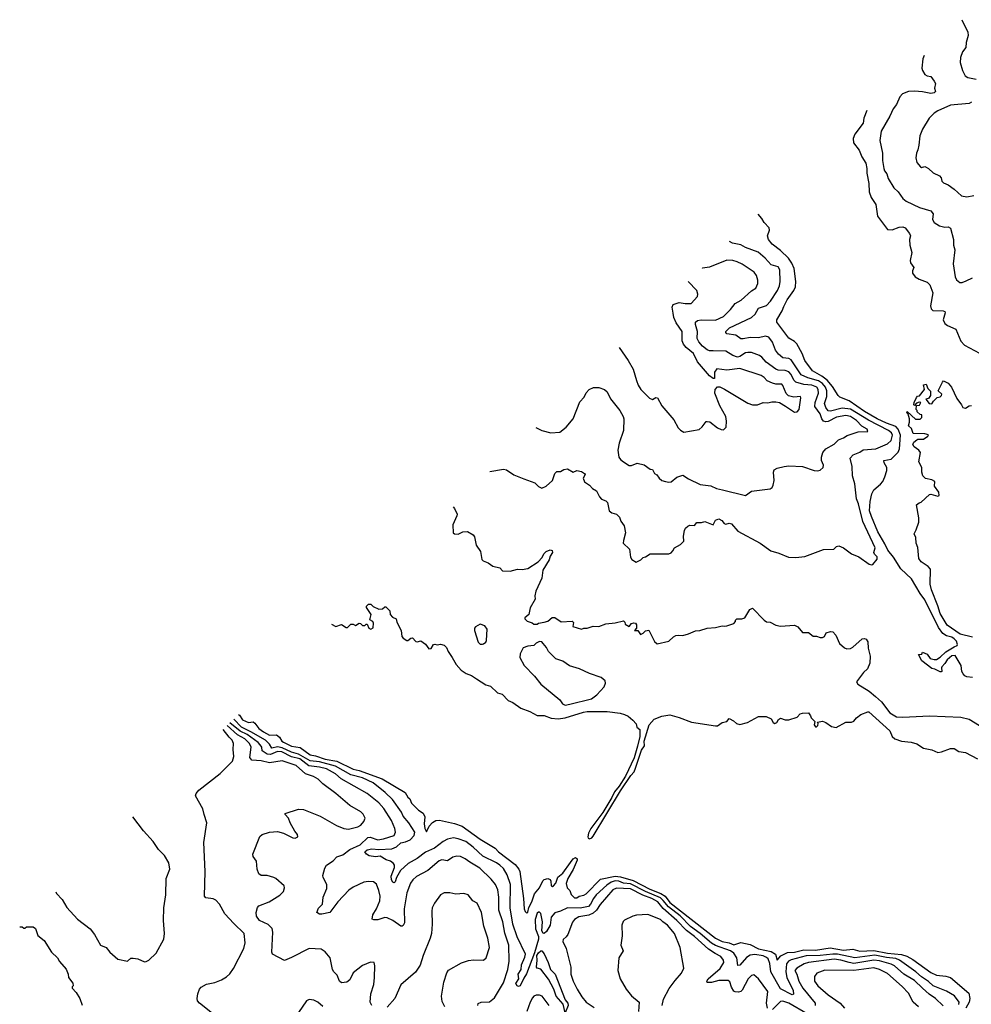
# Model space of a CAD drawing. Extents: x 2086813 to 2278017, y 548126 to 753336.
# Tile 143 of 256: x 2103980 to 2112154, y 659706 to 668162. Entities that reach past the tile are written whole.
import ezdxf

# ---------------------------------------------------------------- set-up
doc = ezdxf.new("R2010")
doc.units = 0

msp = doc.modelspace()

# ---------------------------------------------------------------- linework, layer by layer
at = {"layer": '0CON10XD'}
for points in [[(2112071.8, 668162.1), (2112123.1, 668055), (2112127.5, 668025), (2112109.2, 667965), (2112105.7, 667924.3), (2112078.8, 667885), (2112061.2, 667838.8), (2112057.5, 667795), (2112077, 667727), (2112100.9, 667680.9), (2112124.5, 667664.5), (2112195, 667650.8)], [(2111749.7, 667854.7), (2111737.1, 667825), (2111730, 667745), (2111735.5, 667725), (2111755, 667692.2), (2111775, 667680), (2111805.5, 667675.5), (2111835, 667633.8), (2111845.7, 667614.3), (2111838, 667575), (2111845.8, 667545), (2111835.4, 667534.6), (2111805, 667527.9), (2111735, 667543.6), (2111665, 667549.3), (2111615, 667544.5), (2111562.5, 667525), (2111540.3, 667499.7), (2111511.4, 667435), (2111482.6, 667397.4), (2111455, 667332.5), (2111380.8, 667205), (2111369.2, 667125), (2111391.4, 667015), (2111392.1, 666952.1), (2111402.2, 666885), (2111408.9, 666865), (2111428.5, 666838.5), (2111438.3, 666798.3), (2111487.9, 666717.9), (2111524.2, 666685), (2111565, 666625.8), (2111595, 666604.2), (2111709.3, 666549.3), (2111805, 666520.6), (2111825.6, 666495), (2111819.5, 666445), (2111835, 666420), (2111881.7, 666391.7), (2111925, 666381.4), (2111955, 666382.9), (2111975, 666371.2), (2112001.9, 666275), (2112000, 666225), (2112012.5, 666185), (2111998.1, 666065), (2112015, 665952.5), (2112027, 665927), (2112055, 665905.8), (2112075.8, 665905.8), (2112110.5, 665919.5), (2112165, 665945.6)], [(2111255.2, 667382.8), (2111231.4, 667315), (2111225, 667273.8), (2111152.1, 667177.9), (2111138.8, 667141.2), (2111141.2, 667105), (2111190.8, 667040.8), (2111213.8, 666985), (2111248.5, 666928.5), (2111256.9, 666885), (2111255.9, 666845), (2111272.4, 666755), (2111275, 666684), (2111292.9, 666635), (2111334.6, 666575), (2111346.8, 666475), (2111435, 666360.8), (2111473.3, 666356.7), (2111535, 666378.9), (2111565, 666382), (2111586.7, 666375), (2111622, 666325), (2111630.8, 666305), (2111623.9, 666273.9), (2111626, 666225), (2111642.3, 666162.3), (2111628.8, 666095), (2111630, 666075), (2111658.8, 666035), (2111647.5, 666005), (2111647.5, 665985), (2111672, 665955), (2111705, 665934.4), (2111775, 665908.1), (2111798.6, 665885), (2111823.5, 665815), (2111804.4, 665705), (2111807.5, 665677.5), (2111824.3, 665664.3), (2111912.3, 665662.3), (2111925.7, 665655.7), (2111930, 665645), (2111912.5, 665585), (2111925, 665553.3), (2111950, 665535), (2112021.4, 665505), (2112065, 665402), (2112095, 665365.7), (2112225, 665297.1)], [(2112155.8, 667455), (2112135, 667443.3), (2111975, 667428.2), (2111865, 667380), (2111835, 667360), (2111792.5, 667315), (2111735, 667223.3), (2111711.9, 667165), (2111704.2, 667085), (2111693.9, 667043.9), (2111682, 667015), (2111676, 666975), (2111686.7, 666935), (2111717, 666897), (2111725, 666892.5), (2111755, 666900), (2111765, 666896.7), (2111786.2, 666885), (2111826.8, 666846.8), (2111880.8, 666820.8), (2111893.9, 666803.9), (2111901.2, 666775), (2111915, 666760), (2111955, 666743.8), (2112006.8, 666706.8), (2112068.8, 666648.8), (2112115, 666640.6), (2112175, 666650.8)], [(2112163, 662513), (2112115, 662517.5), (2112097, 662527), (2112082.5, 662545), (2112073.3, 662565), (2112066.7, 662615), (2112015, 662702.5), (2111985, 662698), (2111946.2, 662665), (2111927.3, 662632.7), (2111901.2, 662605), (2111896.7, 662595), (2111900, 662565), (2111895, 662560), (2111885, 662560), (2111840, 662585), (2111815, 662590), (2111727.5, 662655), (2111700, 662710), (2111728.3, 662711.7), (2111735, 662730), (2111775, 662713.8), (2111800, 662675), (2111835, 662666.2), (2111855, 662668), (2111885, 662686.2), (2111935, 662734.2), (2112005, 662777.1), (2112032.5, 662787.5), (2112033.8, 662795), (2112025.4, 662825), (2112007.7, 662845), (2111985, 662857.6), (2111939.2, 662869.2), (2111909.9, 662889.9), (2111873.1, 662943.1), (2111755, 663180.4), (2111714.3, 663235), (2111641, 663361), (2111548.9, 663445), (2111485, 663545.5), (2111437.5, 663605), (2111411.8, 663661.8), (2111351.6, 663765), (2111295.2, 663895), (2111280.2, 663945), (2111285, 664023.3), (2111299.1, 664090.8), (2111316.9, 664125), (2111375, 664171.9), (2111392.5, 664195), (2111412.2, 664235), (2111428.9, 664291.1), (2111428.5, 664315), (2111406.5, 664355), (2111402.5, 664375), (2111465, 664388.7), (2111525, 664447.5), (2111536.1, 664475), (2111545.7, 664594.3), (2111525.7, 664645.7), (2111505, 664668.2), (2111425, 664696.9), (2111344.3, 664735), (2111235, 664797.3), (2111105, 664888), (2111025, 664919.5), (2111009.1, 664935), (2110962.1, 665012.1), (2110916.9, 665066.9), (2110870.6, 665100.6), (2110789.6, 665145), (2110723.3, 665235), (2110700, 665295), (2110655, 665378.5), (2110635, 665397.9), (2110585, 665425.7), (2110484.4, 665565), (2110483.1, 665585), (2110528, 665662), (2110542, 665698), (2110570.9, 665755), (2110628.4, 665835), (2110642.8, 665867.2), (2110647.8, 665915), (2110630.8, 666025), (2110611.8, 666071.8), (2110583.1, 666113.1), (2110515, 666180.6), (2110444.3, 666235), (2110410.8, 666275), (2110404.3, 666305), (2110421.4, 666355), (2110417.5, 666375), (2110375, 666421.2), (2110355.8, 666455), (2110323.8, 666492.7)], [(2108017.9, 664280.9), (2108135, 664300.8), (2108162.5, 664295), (2108225, 664254.2), (2108309.4, 664219.4), (2108405.7, 664185.7), (2108435, 664153.3), (2108465, 664140), (2108502.5, 664155), (2108555.9, 664204.1), (2108576.4, 664263.6), (2108595, 664282.5), (2108625, 664282.5), (2108655, 664300), (2108685, 664303.8), (2108735, 664276), (2108765, 664289.7), (2108805, 664281.1), (2108830.5, 664265), (2108835.6, 664255), (2108820.6, 664225), (2108832.6, 664192.6), (2108873.3, 664165), (2108900, 664135), (2108933.3, 664115), (2108960, 664065), (2108977.5, 664045), (2109015, 664028.8), (2109030, 664015), (2109042.5, 663945), (2109065, 663927.5), (2109106.1, 663916.1), (2109130.7, 663890.7), (2109143.3, 663855), (2109173.3, 663815), (2109183.8, 663755), (2109165, 663690), (2109164, 663665), (2109216.7, 663615), (2109226.7, 663545), (2109237.5, 663525), (2109276.1, 663503.9), (2109315.8, 663524.2), (2109335, 663543.8), (2109355, 663549.2), (2109395, 663574.6), (2109555.3, 663574.7), (2109576.3, 663583.7), (2109589.6, 663600.4), (2109605, 663625.7), (2109655, 663655.8), (2109685, 663682.5), (2109682.5, 663725), (2109690, 663775), (2109700, 663795), (2109718.3, 663811.7), (2109735, 663820), (2109775, 663817.5), (2109795, 663842.5), (2109835, 663843.3), (2109865, 663852.5), (2109935, 663823.3), (2109956.1, 663863.9), (2109985, 663874.2), (2110011.4, 663861.4), (2110032, 663835), (2110045, 663828), (2110075, 663837.5), (2110095, 663832.5), (2110148.3, 663768.3), (2110340, 663665), (2110430.9, 663600.9), (2110501.1, 663581.1), (2110584.1, 663545.9), (2110645, 663542.5), (2110725, 663550.6), (2110885, 663610.6), (2110973.9, 663616.1), (2110995, 663637.5), (2111015, 663642.5), (2111055, 663625.8), (2111125, 663576), (2111188.3, 663548.3), (2111275, 663486.7), (2111295, 663480), (2111308, 663482), (2111345, 663530), (2111345, 663547.5), (2111321.2, 663571.2), (2111316.2, 663585), (2111326.9, 663625), (2111221.6, 663851.6), (2111185.5, 664005), (2111166.8, 664046.8), (2111153.3, 664175), (2111131.9, 664245), (2111130.8, 664325), (2111112, 664395), (2111138.8, 664425), (2111195, 664448.5), (2111225, 664468.6), (2111335, 664476.9), (2111435, 664518.2), (2111465, 664547.8), (2111476.6, 664593.4), (2111468.2, 664615), (2111443.1, 664635), (2111271.8, 664721.8), (2111115, 664818.3), (2111045, 664826.9), (2110945, 664801), (2110925, 664802.7), (2110905, 664831.8), (2110893.7, 664865), (2110913.2, 664925), (2110912.2, 664975), (2110901.1, 665005), (2110876.4, 665036.4), (2110840.4, 665060.4), (2110749.6, 665085), (2110693.4, 665113.4), (2110605, 665240.4), (2110585, 665251.3), (2110535, 665259.2), (2110498.3, 665288.3), (2110472.8, 665322.8), (2110445, 665393.3), (2110414.7, 665434.7), (2110385, 665444), (2110325, 665428.7), (2110255, 665432.7), (2110195, 665420), (2110175, 665421.2), (2110132.2, 665452.2), (2110052.5, 665465), (2110043.8, 665475), (2110046, 665485), (2110076, 665515), (2110265.5, 665605), (2110296.5, 665633.5), (2110325, 665685.5), (2110393.7, 665706.3), (2110430, 665745), (2110488.8, 665835), (2110505.4, 665875), (2110510.9, 665915), (2110509.1, 666015), (2110495, 666038.5), (2110435.9, 666055.9), (2110382.3, 666115), (2110323.1, 666165), (2110215, 666206), (2110175, 666227.3), (2110103.5, 666243.5), (2110077.2, 666256.1)], [(2108411.9, 664658.9), (2108465, 664634.5), (2108542.5, 664615), (2108620.5, 664619.5), (2108675, 664661.1), (2108735.2, 664734.8), (2108791.2, 664878.8), (2108828.6, 664921.4), (2108846.2, 664956.2), (2108870, 664985), (2108907.4, 665002.6), (2108955, 665003.8), (2109001.9, 664985), (2109026.7, 664965), (2109055.6, 664905), (2109133.3, 664805), (2109164.2, 664755), (2109169.4, 664735), (2109167, 664633), (2109128.5, 664525), (2109116.4, 664465), (2109127.5, 664405), (2109140, 664385), (2109165, 664363.8), (2109215, 664334.2), (2109235.7, 664334.3), (2109285, 664352), (2109345, 664338.1), (2109395, 664302.5), (2109415, 664300), (2109432.5, 664265), (2109453, 664253), (2109472.5, 664225), (2109495.8, 664205.8), (2109525.8, 664195.8), (2109555, 664189.2), (2109575, 664192), (2109625, 664233.3), (2109675, 664251.4), (2109725, 664219.2), (2109825, 664170), (2109915, 664158.6), (2109965, 664135.7), (2110016, 664124), (2110213.6, 664076.4), (2110265, 664113.3), (2110425, 664134), (2110443.3, 664145), (2110452, 664165), (2110460, 664205), (2110454, 664275), (2110461.2, 664295), (2110485, 664309.2), (2110545, 664325.8), (2110585, 664330), (2110705, 664324.2), (2110805, 664289.4), (2110835, 664287.1), (2110856.5, 664293.5), (2110882.5, 664315), (2110882.9, 664335), (2110867.5, 664377.5), (2110867.3, 664405), (2110879.6, 664445), (2110903.5, 664476.5), (2110975, 664515.5), (2111013.3, 664555), (2111055, 664569.5), (2111088.1, 664591.9), (2111181.1, 664621.1), (2111265.9, 664624.1), (2111258, 664645), (2111211.9, 664671.9), (2111168.5, 664718.5), (2111115, 664754.3), (2111075, 664762.9), (2110995, 664747.5), (2110925, 664711.5), (2110905, 664708.9), (2110884.6, 664714.6), (2110868.7, 664735), (2110855, 664777.9), (2110811, 664841), (2110812.8, 664875), (2110839.8, 664955), (2110838.3, 664985), (2110825.9, 665005), (2110783.8, 665023.8), (2110715, 665029.8), (2110645, 665048.8), (2110630.2, 665065), (2110605, 665115.4), (2110585, 665137.1), (2110555, 665148), (2110495, 665152.2), (2110475, 665161.2), (2110391.2, 665221.2), (2110355, 665264.5), (2110335, 665278.5), (2110265, 665302.5), (2110235, 665303.9), (2110215, 665300.4), (2110165, 665268.5), (2110144.1, 665264.1), (2110105, 665276.9), (2110045, 665314.6), (2109937.1, 665317.1), (2109905, 665319.5), (2109885, 665327.8), (2109845, 665358.4), (2109812.8, 665395), (2109800, 665425), (2109800.7, 665485), (2109784.6, 665545.4), (2109785.6, 665565), (2109801.4, 665578.6), (2109834.3, 665585.7), (2109955, 665582), (2110025, 665613.5), (2110085, 665673.1), (2110125, 665725.8), (2110175.5, 665754.5), (2110265, 665832.2), (2110302.6, 665857.4), (2110320, 665895), (2110321.1, 665925), (2110310, 665965), (2110287.5, 665995), (2110185, 666063.1), (2110143, 666083), (2110105, 666094.5), (2110055, 666097.5), (2109905, 666036.7), (2109845, 666028.1), (2109841, 666029.6)], [(2109130.3, 665347.9), (2109207.5, 665235), (2109249.9, 665159.9), (2109277.9, 665062.1), (2109292, 665022), (2109315, 664986.7), (2109390.7, 664910.7), (2109415, 664900), (2109445, 664917.5), (2109457.5, 664915), (2109495, 664846.7), (2109598, 664725), (2109635, 664656.7), (2109655, 664636.2), (2109685, 664618.8), (2109815, 664642.5), (2109842.5, 664665), (2109875, 664710), (2109885, 664712.5), (2109908.3, 664708.3), (2109975, 664657.5), (2110005, 664642.5), (2110025, 664640), (2110047.5, 664662.5), (2110050, 664715), (2110043.8, 664755), (2109992.5, 664845), (2109951.2, 664955), (2109953, 664987), (2109975, 665010), (2109995, 665007.5), (2110035, 664988.8), (2110235, 664870), (2110274.3, 664854.3), (2110315.9, 664854.1), (2110365, 664873.3), (2110405, 664871.2), (2110439.3, 664880.7), (2110475, 664881.2), (2110505, 664873.3), (2110558.3, 664841.7), (2110635, 664792.5), (2110657, 664793), (2110676.2, 664815), (2110690, 664915), (2110686.7, 664925), (2110630.3, 664920.3), (2110582.5, 664932.5), (2110562.1, 664952.1), (2110535, 665020), (2110525, 665032), (2110475, 665032.9), (2110445, 665040), (2110401.5, 665061.5), (2110375, 665090), (2110350, 665105), (2110165, 665166.6), (2110052.6, 665152.6), (2109967, 665163), (2109947.5, 665135), (2109948.3, 665081.7), (2109935, 665080), (2109905, 665102.5), (2109802.4, 665222.4), (2109768.1, 665295), (2109705.8, 665345.8), (2109682.9, 665375), (2109671.5, 665405), (2109668.9, 665485), (2109617.8, 665557.8), (2109597.1, 665605), (2109591.5, 665641.5), (2109585.6, 665694.4), (2109593.8, 665715), (2109645, 665734.3), (2109695, 665723.3), (2109746.7, 665725), (2109801.2, 665785), (2109803.8, 665805), (2109796.2, 665835), (2109720.8, 665914.3)], [(2112165, 662859.1), (2112057.1, 662885), (2111945, 662961.6), (2111885, 663063.3), (2111867.2, 663127.2), (2111810.3, 663265), (2111800.8, 663315), (2111801.7, 663441.7), (2111783.3, 663465), (2111723.8, 663505), (2111702, 663535), (2111695, 663630), (2111681.2, 663665), (2111676.1, 663716.1), (2111663.3, 663745), (2111679.3, 663780.7), (2111704.1, 663845.9), (2111703.8, 663885), (2111683.9, 663996.1), (2111705, 664012.5), (2111723, 664017), (2111795, 664083.3), (2111805, 664086.2), (2111865, 664070), (2111877.5, 664075), (2111873.3, 664105), (2111838, 664155), (2111840, 664195), (2111815, 664210.8), (2111760.9, 664220.9), (2111738, 664245), (2111727.5, 664275), (2111730, 664315), (2111703.8, 664365), (2111716, 664445), (2111704.2, 664464.2), (2111663.3, 664495), (2111652, 664515), (2111660, 664535), (2111685, 664553.8), (2111695, 664558.8), (2111741.7, 664558.3), (2111780, 664585), (2111786, 664596), (2111754.1, 664604.1), (2111655, 664608.6), (2111640, 664650), (2111613.1, 664675), (2111623.3, 664705), (2111623, 664733), (2111610, 664775), (2111600, 664785), (2111601.7, 664798.3), (2111675, 664732.5), (2111715, 664732.5), (2111727.5, 664745), (2111728.3, 664768.3), (2111715, 664770), (2111690, 664795), (2111690, 664805), (2111680, 664815), (2111681.7, 664848.3), (2111708.3, 664851.7), (2111720, 664875), (2111705, 664877.5), (2111682.5, 664867.5), (2111665, 664850), (2111660, 664855), (2111662.5, 664875), (2111681.7, 664918.3), (2111691.2, 664928.8), (2111708, 664932), (2111752.5, 664985), (2111743.3, 665025), (2111765, 665032.5), (2111780, 664995), (2111801.7, 664971.7), (2111803.8, 664935), (2111785, 664910), (2111763, 664903), (2111792.5, 664865), (2111815, 664862.5), (2111827.5, 664885), (2111861.7, 664918.3), (2111887, 664923), (2111897.5, 664935), (2111900, 664945), (2111870, 664975), (2111905, 665050), (2111915, 665060), (2111955, 665040), (2111984.3, 665005), (2112028.6, 664908.6), (2112069.2, 664855), (2112080, 664830), (2112105, 664826.7), (2112135, 664846.2), (2112155, 664850)], [(2107703.2, 663979.1), (2107713.8, 663965), (2107736.2, 663915), (2107735, 663900), (2107701.2, 663825), (2107704.2, 663754.2), (2107715, 663746.7), (2107745, 663743.3), (2107785, 663762.5), (2107825, 663767.5), (2107875, 663736.7), (2107885, 663720), (2107899.7, 663649.7), (2107939.2, 663595), (2107950, 663525), (2107960, 663515), (2108005, 663496.7), (2108045, 663467.5), (2108103.6, 663453.6), (2108128.3, 663428.3), (2108193.6, 663426.4), (2108255, 663443.3), (2108295, 663440), (2108345, 663450), (2108433.8, 663505), (2108466.6, 663543.4), (2108482, 663575), (2108502.5, 663595), (2108535, 663608.1), (2108552.9, 663602.9), (2108557.1, 663585), (2108537.1, 663555), (2108528, 663522), (2108471.9, 663435), (2108464.1, 663365.9), (2108413.3, 663255), (2108403.3, 663215), (2108407.5, 663185), (2108365, 663110), (2108352.5, 663055), (2108320, 663025), (2108320, 663015), (2108340, 662995), (2108381.7, 662981.7), (2108395, 662970), (2108425, 662970), (2108435, 662980), (2108485, 662987.5), (2108515, 662997.5), (2108553, 663027), (2108575, 663026.7), (2108630.7, 662990.7), (2108726.7, 662996.7), (2108737.5, 662985), (2108730.7, 662950.7), (2108805, 662927.5), (2108825, 662937.5), (2108855, 662936.2), (2108905, 662953.3), (2108955, 662950), (2109015, 662973.3), (2109095, 662983.3), (2109165, 663000), (2109177, 662987), (2109180.7, 662970.7), (2109215, 662950), (2109235, 662976.7), (2109255, 662982.5), (2109268.3, 662978.3), (2109278.8, 662965), (2109277.5, 662935), (2109260, 662915), (2109290, 662915), (2109312.5, 662882.5), (2109335, 662893.3), (2109355, 662913.3), (2109385, 662920), (2109431.7, 662821.7), (2109455, 662802.5), (2109555, 662823.8), (2109595, 662862.5), (2109615, 662872.5), (2109635, 662876.7), (2109675, 662872.5), (2109725, 662886.7), (2109785, 662913.3), (2109823, 662917), (2109883.6, 662936.4), (2109955, 662942.5), (2110015, 662956.7), (2110035, 662952.5), (2110055, 662957.5), (2110115, 662977.5), (2110127, 662993), (2110127.5, 663005), (2110140, 663015), (2110183.6, 663016.4), (2110207.5, 663025), (2110252.1, 663097.9), (2110275, 663109.2), (2110374.1, 663004.1), (2110395, 662990), (2110425, 662988), (2110475, 662963.3), (2110515, 662953.8), (2110635, 662962.5), (2110665, 662947.5), (2110705, 662900), (2110755, 662898.8), (2110795, 662867.5), (2110825, 662868.8), (2110855, 662856.7), (2110875, 662856.2), (2110893.3, 662865), (2110907.5, 662895), (2110945, 662908), (2110965, 662906), (2110988.6, 662875), (2111021.4, 662805), (2111065, 662767.5), (2111085, 662759.2), (2111115, 662762.5), (2111135, 662772.5), (2111215, 662843.3), (2111235, 662847.5), (2111250.7, 662840.7), (2111265, 662820), (2111268.9, 662765), (2111285.6, 662695), (2111281.1, 662635), (2111262.2, 662587.8), (2111228, 662555), (2111168.8, 662475), (2111178.8, 662455), (2111275, 662393.8), (2111330.2, 662350.2), (2111382.9, 662302.9), (2111455, 662208.9), (2111510, 662175), (2111565, 662171.3), (2111794.7, 662184.7), (2112065, 662170.9), (2112135, 662153.6), (2112225, 662100.9)], [(2106658.5, 662970.8), (2106695, 662950), (2106745, 662966.7), (2106785, 662943.3), (2106795, 662943.3), (2106825, 662970), (2106845, 662970), (2106865, 662960), (2106895, 662980), (2106907, 662977), (2106925, 662960), (2106945, 662960), (2106955, 662970), (2106965, 662970), (2106980, 662935), (2106995, 662927.5), (2107015, 662940), (2107019.3, 662979.3), (2107013, 662993), (2106988.3, 663008.3), (2106997.5, 663055), (2106960, 663115), (2106960, 663125), (2106975, 663142.5), (2106995, 663142.5), (2107015, 663122.5), (2107065, 663100), (2107095, 663102.5), (2107115, 663120), (2107125, 663120), (2107160, 663085), (2107162.5, 663055), (2107180.7, 663030.7), (2107212.5, 663015), (2107218.3, 662988.3), (2107256.4, 662916.4), (2107263.3, 662865), (2107275, 662850), (2107305, 662830), (2107315, 662830), (2107338.3, 662851.7), (2107355, 662852.5), (2107383, 662823), (2107395, 662820), (2107425, 662827.5), (2107465, 662800), (2107495, 662760), (2107515, 662762.5), (2107533.6, 662796.4), (2107545, 662800), (2107565, 662792.5), (2107595, 662800), (2107625, 662791.2), (2107645, 662768.8), (2107659.2, 662735), (2107695.7, 662685), (2107727.5, 662625), (2107772, 662575), (2107815, 662546.7), (2107859.5, 662529.5), (2107905, 662502.2), (2107985, 662449.4), (2108025, 662438), (2108085, 662380), (2108125, 662368), (2108175, 662316.2), (2108215, 662297.5), (2108285, 662248.2), (2108360.7, 662220.7), (2108425, 662186.7), (2108483.8, 662186.2), (2108545, 662161.9), (2108603.8, 662156.2), (2108663.8, 662166.2), (2108824, 662215), (2108855, 662219.5), (2109025, 662219.7), (2109136.7, 662206.7), (2109174, 662195), (2109205, 662180), (2109246.2, 662145), (2109273.8, 662115), (2109280.8, 662085), (2109307.1, 662065), (2109305.4, 662005), (2109287.8, 661922.2), (2109256.4, 661823.6), (2109182.7, 661665), (2109129.5, 661580.5), (2109088.9, 661531.1), (2109066.8, 661483.3), (2108987.5, 661352.5), (2108884.5, 661215), (2108864.6, 661175), (2108859.2, 661145), (2108863.4, 661133.4), (2108875, 661128.2), (2108893.1, 661135), (2108905, 661148.9), (2109141.7, 661538.3), (2109229, 661671), (2109257.9, 661702.1), (2109268.4, 661735), (2109322, 661888), (2109345.4, 661925), (2109343.1, 661966.9), (2109386.9, 662105), (2109430.8, 662155), (2109495, 662181.8), (2109565, 662192), (2109645, 662169.3), (2109749.9, 662129.9), (2109955, 662096.7), (2109975, 662097.5), (2110015, 662126.7), (2110055, 662134), (2110075, 662160), (2110110.7, 662140.7), (2110136.4, 662116.4), (2110165, 662110), (2110230, 662125), (2110325, 662177.5), (2110393, 662177), (2110435, 662157.5), (2110452.5, 662125), (2110465, 662117.5), (2110483, 662127), (2110497, 662153), (2110515, 662162.5), (2110555, 662147.5), (2110585, 662147.5), (2110657, 662173), (2110685, 662200), (2110705, 662207.5), (2110755, 662210), (2110773.6, 662183.6), (2110777.5, 662165), (2110810, 662135), (2110802.5, 662105), (2110815, 662090), (2110825, 662087.5), (2110835, 662100), (2110837.5, 662117.5), (2110831.7, 662128.3), (2110875, 662137.5), (2110905, 662126.7), (2110952.1, 662092.1), (2110994.2, 662084.2), (2111075, 662127.5), (2111125, 662128.8), (2111143.6, 662136.4), (2111166.7, 662165), (2111205, 662194), (2111265, 662218.8), (2111273.6, 662216.4), (2111452.5, 662055), (2111475, 662006.7), (2111496.7, 661985), (2111555, 661964.3), (2111637, 661957), (2111685, 661941.4), (2111743.3, 661905), (2111815, 661892), (2111865, 661868), (2111897, 661873), (2111975, 661902.5), (2112005, 661903.3), (2112047.5, 661877.5), (2112105, 661867.5), (2112206.7, 661815)], [(2107955, 662797.5), (2107965, 662802.5), (2107982.5, 662815), (2107989.3, 662830.7), (2107996.4, 662926.4), (2107975, 662957.5), (2107935, 662970), (2107895, 662947.5), (2107886.7, 662935), (2107886.7, 662915), (2107916.7, 662815), (2107935, 662800), (2107955, 662797.5)], [(2108665, 662276), (2108705, 662284.5), (2108890.7, 662329.3), (2108936.7, 662365), (2108998.8, 662431.2), (2109013, 662463), (2109010, 662485), (2108975, 662512), (2108875, 662547.5), (2108788.1, 662588.1), (2108702.7, 662612.7), (2108645, 662652.5), (2108585, 662673.3), (2108522.5, 662735), (2108505, 662770), (2108477.5, 662805), (2108465, 662817.5), (2108445, 662822.5), (2108415, 662807.5), (2108395, 662787.5), (2108345, 662782), (2108305, 662766.7), (2108278, 662715), (2108276.9, 662685), (2108311.8, 662615), (2108402.9, 662522.9), (2108455.6, 662455), (2108619.7, 662319.7), (2108642.5, 662285), (2108665, 662276)], [(2109022.1, 660727.9), (2108930.8, 660645), (2108908.7, 660615), (2108884.1, 660565), (2108864.9, 660545.1), (2108795, 660531.3), (2108685, 660534.3), (2108625, 660506.2), (2108575, 660492.1), (2108546.2, 660453.8), (2108536.4, 660385), (2108505, 660331.2), (2108485, 660313.8), (2108475, 660316.7), (2108465.8, 660335.8), (2108471.3, 660415), (2108455.3, 660485), (2108445, 660497.3), (2108435, 660497.3), (2108425, 660488.1), (2108408.4, 660435), (2108409.3, 660355), (2108437, 660287), (2108435.7, 660265), (2108401.3, 660148.7), (2108332.9, 659967.1), (2108309.2, 659930.8), (2108279.5, 659865), (2108265, 659858.5), (2108252.9, 659865), (2108242.1, 659885), (2108266.7, 659923.3), (2108261.9, 659965), (2108287.3, 660005), (2108290.2, 660045), (2108320, 660110), (2108323.8, 660135), (2108252.9, 660285), (2108216.6, 660395), (2108192, 660535), (2108196.4, 660735), (2108168, 660818), (2108135, 660870.8), (2108105, 660900.5), (2108075, 660921.2), (2107958.3, 660978.3), (2107875, 661056.4), (2107812.8, 661102.8), (2107745, 661128), (2107705, 661135.2), (2107655, 661124.1), (2107617.3, 661102.7), (2107542.1, 661047.9), (2107465, 661012.5), (2107395, 660959.3), (2107316.2, 660913.8), (2107251.2, 660855), (2107215.4, 660795), (2107205, 660758.6), (2107195, 660749.5), (2107185, 660753.5), (2107174.3, 660775), (2107171.1, 660805), (2107199.4, 660880.6), (2107199.6, 660899.6), (2107191.6, 660915), (2107165, 660934), (2107126.8, 660946.8), (2107075, 660977.1), (2107035, 660971.5), (2106981.7, 660981.7), (2106958.9, 660995), (2106943.8, 661015), (2106965, 661033.1), (2107005, 661039.8), (2107065, 661034.8), (2107175, 661041.9), (2107215, 661057.7), (2107255, 661092.5), (2107295, 661101.2), (2107335, 661119), (2107368.8, 661155), (2107375.3, 661185), (2107323.4, 661263.4), (2107275, 661321.1), (2107258, 661355), (2107182.2, 661465), (2107118.4, 661525), (2107015, 661607.3), (2106925, 661650.9), (2106825, 661676.6), (2106691.6, 661751.6), (2106555, 661786.8), (2106475, 661796), (2106375, 661852.8), (2106315, 661869.8), (2106235, 661909.3), (2106195, 661915.9), (2106145, 661906.1), (2106125, 661938.9), (2106092.3, 661975), (2105965, 662045.4), (2105885, 662086.2), (2105818.2, 662155)], [(2105859.5, 662195.1), (2105868.5, 662188.5), (2105895, 662150), (2105945, 662126.7), (2105985, 662132.1), (2106000.3, 662120.3), (2106033.1, 662075), (2106074.5, 662045), (2106125, 662015.9), (2106185, 662021.1), (2106210.3, 662000.3), (2106232, 661965), (2106246.6, 661956.6), (2106315, 661921.7), (2106390.3, 661910.3), (2106475, 661847.9), (2106520.3, 661840.3), (2106605, 661811.9), (2106705, 661793.2), (2106845, 661725.2), (2106895, 661714.8), (2107093.1, 661643.1), (2107292, 661525), (2107314.2, 661485), (2107329.6, 661469.6), (2107345, 661432.5), (2107405, 661372.5), (2107445.9, 661345.9), (2107459, 661315), (2107454.4, 661255), (2107460, 661215), (2107475, 661186.7), (2107496.4, 661235), (2107525, 661266.9), (2107555, 661284.6), (2107585, 661285.9), (2107715, 661259.7), (2107780.6, 661235), (2107935, 661122.7), (2108065, 661045.5), (2108092.1, 661015), (2108236.2, 660906.2), (2108266.8, 660866.8), (2108275.6, 660845), (2108308.5, 660615), (2108313.3, 660525), (2108321.9, 660501.9), (2108335, 660488.6), (2108345, 660496), (2108352.4, 660537.6), (2108380, 660585), (2108402, 660655), (2108444.4, 660705), (2108473.1, 660765), (2108485, 660776.4), (2108515, 660786.9), (2108535, 660778), (2108543.1, 660763.1), (2108545, 660722.5), (2108555, 660717.5), (2108565, 660722.2), (2108585, 660747.5), (2108602.3, 660797.8), (2108645, 660832.3), (2108709.6, 660925), (2108735, 660955.5), (2108755, 660965.3), (2108768.7, 660955), (2108768.8, 660945), (2108735.3, 660864.7), (2108687.9, 660785), (2108674.5, 660744.5), (2108681.2, 660705), (2108704.1, 660684.1), (2108717.7, 660647.7), (2108745, 660620), (2108765, 660621.2), (2108785.8, 660634.2), (2108825, 660642.2), (2108845, 660653.3), (2108968.2, 660781.8), (2109094.2, 660805.8), (2109140.2, 660800.2), (2109249.3, 660769.3), (2109392.5, 660695), (2109486.9, 660656.9), (2109523.7, 660633.7), (2109565, 660580.9), (2109955, 660274.8), (2110015, 660246), (2110075, 660233.1), (2110115, 660217.4), (2110175, 660235.2), (2110255, 660219.5), (2110325, 660181.5), (2110435, 660160.2), (2110470.7, 660135), (2110485, 660086), (2110518, 660122), (2110575, 660151.6), (2110633.6, 660153.6), (2110715, 660172.6), (2110815, 660170.8), (2110940.6, 660189.4), (2111055, 660171.5), (2111135, 660179.5), (2111195, 660161.5), (2111315, 660168.3), (2111435, 660143.6), (2111553.1, 660133.1), (2111598.9, 660118.9), (2111651.8, 660091.8), (2111805, 659977.7), (2111855, 659956.2), (2111935, 659947.5), (2111975.3, 659935.3), (2112132, 659802), (2112139.8, 659755), (2112134.5, 659725), (2112106.5, 659673.5)], [(2105636.3, 659626.3), (2105523.3, 659715), (2105506.7, 659735), (2105503.8, 659755), (2105510, 659795), (2105523.3, 659835), (2105538.3, 659851.7), (2105585, 659880), (2105655.6, 659894.4), (2105713.6, 659916.4), (2105757.6, 659942.4), (2105783.9, 659966.1), (2105817.3, 660012.7), (2105904.4, 660185), (2105917.8, 660235), (2105906.7, 660315), (2105820.5, 660400.5), (2105741.7, 660481.7), (2105695, 660566.2), (2105665, 660601.2), (2105642.7, 660612.7), (2105579.5, 660619.5), (2105565.9, 660635.9), (2105574.4, 660845), (2105560.5, 661095), (2105588, 661265), (2105563.3, 661335), (2105553.3, 661385), (2105491.2, 661495), (2105495, 661516.7), (2105518, 661545), (2105701.7, 661688.3), (2105809.2, 661795), (2105819.1, 661835), (2105812.9, 661895), (2105815.4, 661945), (2105803.8, 661975), (2105780.4, 662000.4), (2105727.7, 662067.2)], [(2106162.5, 660795), (2106105, 660810.6), (2106055, 660811.5), (2106035.3, 660825.3), (2106020.8, 660865), (2106012.9, 660935), (2105986, 660975), (2105981.2, 660995), (2106042.7, 661147.3), (2106063.3, 661165), (2106125, 661184.2), (2106195, 661190), (2106245, 661176.7), (2106325, 661136.7), (2106346.1, 661133.9), (2106370, 661145), (2106367.5, 661165), (2106342.5, 661192.5), (2106302.5, 661265), (2106290, 661305), (2106260, 661335), (2106260, 661345), (2106375, 661382.5), (2106417.9, 661377.9), (2106560.7, 661320.7), (2106701.3, 661241.3), (2106765, 661216.9), (2106805, 661209.4), (2106885, 661229.4), (2106910.8, 661245), (2106937.1, 661275), (2106946.9, 661305), (2106928.8, 661338.8), (2106908.9, 661358.9), (2106815, 661414.4), (2106695.7, 661515.7), (2106585, 661599.1), (2106545, 661640), (2106502.8, 661662.8), (2106434.7, 661684.7), (2106355, 661756.6), (2106235, 661795.8), (2106125, 661779.1), (2106055, 661796.8), (2105972.8, 661802.8), (2105957.9, 661825), (2105968.1, 661915), (2105953.3, 661945), (2105915, 661986.2), (2105850.5, 662020.5), (2105761.4, 662099.9)], [(2107915.8, 659695), (2107918.6, 659711.4), (2107945, 659725.5), (2108015, 659726.9), (2108058, 659762), (2108135, 659889.2), (2108171.8, 660005), (2108183.4, 660075), (2108182.5, 660215), (2108147.8, 660317.8), (2108130.6, 660415), (2108094.3, 660514.3), (2108095.9, 660625), (2108087.6, 660687.6), (2108067.3, 660735), (2108030.2, 660780.2), (2107931.9, 660875), (2107845.3, 660925.3), (2107805, 660955.6), (2107765, 660974.4), (2107735, 660976.9), (2107701.7, 660968.3), (2107655, 660938.1), (2107605, 660946.9), (2107581.7, 660938.3), (2107485.3, 660854.7), (2107387.4, 660802.6), (2107357.8, 660775), (2107337.3, 660745), (2107306.1, 660663.9), (2107281.5, 660525), (2107284.4, 660405), (2107275, 660383.8), (2107265, 660376.2), (2107255, 660376.2), (2107185, 660426.7), (2107135, 660449.4), (2107115, 660450.6), (2107055, 660430.6), (2107021.2, 660431.2), (2107007.5, 660437.5), (2107012.5, 660475), (2107044.6, 660525.4), (2107072.5, 660595), (2107076.4, 660635), (2107065.9, 660684.1), (2107045, 660736.2), (2107018.3, 660758.3), (2106975, 660761.4), (2106935, 660753.3), (2106845, 660711.2), (2106807.8, 660685), (2106712.9, 660585), (2106642.5, 660495), (2106575, 660479.2), (2106555, 660480), (2106532.5, 660495), (2106547.4, 660532.6), (2106581.4, 660565), (2106585.8, 660625), (2106619.2, 660700.8), (2106619.4, 660735), (2106585.4, 660795), (2106583.1, 660813.1), (2106600.7, 660875), (2106615, 660900.5), (2106671.8, 660938.2), (2106705, 660972.5), (2106755, 660988.1), (2106815.3, 661034.7), (2106905, 661075.3), (2106971, 661139), (2106990.5, 661140.5), (2107055, 661119.2), (2107103.9, 661126.1), (2107195.7, 661155), (2107206.7, 661185), (2107201.8, 661215), (2107172.3, 661285), (2107108.5, 661388.5), (2107065, 661435.4), (2106965, 661516.2), (2106742.3, 661642.3), (2106692.1, 661685), (2106615, 661729), (2106555, 661743.4), (2106463.3, 661753.3), (2106385, 661814.3), (2106315, 661831.7), (2106231.8, 661875), (2106195, 661877.1), (2106135, 661849.9), (2106104.7, 661854.7), (2106062.4, 661882.4), (2106058.4, 661915), (2106046.2, 661935), (2106029, 661955), (2105935, 662022.1), (2105875, 662051.5), (2105785.9, 662123.7)], [(2104290.6, 660672.1), (2104296.4, 660656.4), (2104343.3, 660605), (2104385, 660537.5), (2104475, 660436.7), (2104585, 660353.8), (2104623.8, 660305), (2104673.3, 660215), (2104722.3, 660192.3), (2104755, 660153.3), (2104823.9, 660093.9), (2104905, 660077.5), (2104935, 660102.5), (2104955, 660103.3), (2104995.8, 660095.8), (2105050.7, 660070.7), (2105065, 660072.5), (2105090, 660085), (2105152.5, 660145), (2105216.7, 660265), (2105222.5, 660315), (2105213.8, 660425), (2105218.8, 660535), (2105236, 660645), (2105238.8, 660785), (2105268.8, 660865), (2105259.5, 660919.5), (2105223.3, 660985), (2105173.3, 661035), (2105126.7, 661105), (2105044.2, 661194.2), (2104953.1, 661315.2)], [(2107005.5, 659695), (2106990.4, 659725), (2106995.4, 659795), (2107021.1, 659875), (2107028.8, 659935), (2107030, 660035), (2107023.6, 660063.6), (2106993.6, 660066.4), (2106925, 660039.4), (2106845, 659976.7), (2106816, 659915), (2106790, 659895), (2106745, 659891.2), (2106727.5, 659905), (2106705.8, 659955), (2106677.5, 659985), (2106668.1, 660005), (2106645.7, 660105), (2106605, 660156), (2106568.3, 660178.3), (2106465, 660185.6), (2106315, 660106.9), (2106255, 660082.9), (2106150, 660135), (2106144.3, 660154.3), (2106153.1, 660325), (2106147.6, 660357.6), (2106115, 660390.8), (2106038.8, 660425), (2106015, 660462.5), (2106010, 660495), (2106023.2, 660536.8), (2106035, 660552), (2106124, 660585), (2106215, 660644.2), (2106244.5, 660675.5), (2106255.8, 660705), (2106252.1, 660722.1), (2106181.2, 660785), (2106162.5, 660795)], [(2110402.7, 659672.7), (2110394.7, 659715), (2110404.5, 659814.5), (2110325, 659924.3), (2110285, 659957.5), (2110265, 659952.2), (2110235.6, 659925), (2110185, 659826), (2110175, 659816), (2110155, 659810), (2110125, 659812.5), (2110115, 659819.2), (2110095, 659852.5), (2110079.3, 659899.3), (2110065, 659910.8), (2109985, 659909.4), (2109922.7, 659892.7), (2109884.2, 659894.2), (2109880.8, 659905), (2109892.2, 659925), (2109997.2, 660012.8), (2110027.7, 660065), (2110023.8, 660085), (2110000.9, 660115), (2109952.8, 660142.8), (2109895, 660178.7), (2109775, 660289.4), (2109708.2, 660338.2), (2109625, 660426), (2109507.5, 660527.5), (2109460, 660585), (2109409.7, 660615), (2109332.8, 660642.8), (2109225, 660697), (2109107.2, 660702.8), (2109075, 660688.1), (2108965, 660563.3), (2108933.7, 660515), (2108905, 660488.4), (2108868.2, 660471.8), (2108783.6, 660456.3), (2108745, 660434.3), (2108728.3, 660411.7), (2108688, 660305), (2108674.3, 660285.7), (2108648.3, 660261.7), (2108644.3, 660245.7), (2108674.2, 660184.2), (2108714.2, 660025.8), (2108714.2, 659965.8), (2108734.6, 659905), (2108766.9, 659835), (2108809.5, 659769.5), (2108846.7, 659725), (2108915, 659677.1)], [(2112047.8, 659705), (2112048.2, 659725), (2112007.9, 659777.9), (2111939.7, 659819.7), (2111825, 659865.6), (2111785, 659900.6), (2111725, 659940.5), (2111675.8, 659985.8), (2111537.1, 660085), (2111505, 660097.9), (2111425, 660106.9), (2111325, 660127.5), (2111154.4, 660104.4), (2111005.2, 660135.2), (2110965, 660137.5), (2110854.9, 660124.9), (2110735, 660122.7), (2110605, 660088.2), (2110582.4, 660075), (2110566.7, 660053.3), (2110561.5, 659985), (2110567.7, 659935), (2110624.7, 659825), (2110626.4, 659793.6), (2110615, 659787.8), (2110515, 659838.2), (2110433, 659985), (2110421.9, 660055), (2110408.1, 660095), (2110395, 660108.7), (2110365, 660121), (2110295, 660132.4), (2110252.8, 660127.2), (2110222.6, 660107.4), (2110165, 660041.1), (2110147.7, 660037.7), (2110141, 660105), (2110115, 660145.6), (2110085, 660163.8), (2109955, 660210.5), (2109921.5, 660231.5), (2109823.8, 660315), (2109741.7, 660375), (2109653, 660465), (2109551.6, 660541.6), (2109508.3, 660598.3), (2109485, 660619.4), (2109354, 660674), (2109225, 660740.6), (2109166.4, 660746.3), (2109125, 660762.7), (2109095, 660766.1), (2109059, 660755), (2109022.1, 660727.9)], [(2107631.2, 659685), (2107608.8, 659728.8), (2107604.3, 659775), (2107622.9, 659895), (2107648, 659975), (2107662.4, 659997.6), (2107775, 660060.8), (2107835, 660080.8), (2107877.7, 660087.7), (2107965, 660086.2), (2107985.8, 660105), (2108014.4, 660195), (2108002.2, 660275), (2107965.4, 660375.4), (2107945.7, 660495), (2107910, 660575), (2107872.5, 660595), (2107832.5, 660645), (2107795, 660656.2), (2107725, 660652.5), (2107675, 660664), (2107625, 660662.5), (2107595, 660645.8), (2107542, 660575), (2107524.2, 660535), (2107519.2, 660505), (2107522.9, 660395), (2107517.1, 660315), (2107506.6, 660273.4), (2107445.7, 660125), (2107419.1, 660040.9), (2107379.5, 659980.5), (2107255, 659873.8), (2107203.1, 659756.9), (2107135, 659680.6)], [(2109499.4, 659695), (2109509.7, 659750.3), (2109558.5, 659841.5), (2109608.9, 659911.1), (2109665.6, 659974.4), (2109684, 660015), (2109654.2, 660195), (2109602.9, 660315), (2109542.7, 660385), (2109503.6, 660413.7), (2109485, 660435.5), (2109375, 660476), (2109278.3, 660471.7), (2109246, 660464), (2109175, 660427.5), (2109163.9, 660416.1), (2109153.3, 660385), (2109156, 660295), (2109144, 660215), (2109162, 660165), (2109125.8, 660104.2), (2109116.1, 659996.1), (2109136.2, 659925), (2109190, 659835), (2109235, 659778), (2109300, 659725), (2109295.7, 659645)], [(2103979.9, 660370.5), (2103985, 660372.5), (2104001.7, 660371.7), (2104015, 660360), (2104025, 660360), (2104038.3, 660371.7), (2104095, 660372.5), (2104115, 660357.5), (2104135.7, 660295.7), (2104190, 660255), (2104254.2, 660154.2), (2104303.9, 660103.9), (2104322.7, 660072.7), (2104377.7, 660007.7), (2104396.2, 659965), (2104400, 659935), (2104437, 659887), (2104440, 659865), (2104430, 659855), (2104430, 659845), (2104465.8, 659805.8), (2104496, 659755), (2104517, 659697)], [(2108665, 659633.3), (2108647.2, 659707.2), (2108587.8, 659775), (2108566.7, 659836.7), (2108520.7, 659920.7), (2108455, 660007.2), (2108425, 660016.7), (2108418.2, 660025), (2108424.7, 660084.7), (2108422, 660125), (2108435, 660147.1), (2108455, 660164.3), (2108465, 660164.3), (2108485, 660138.1), (2108519.5, 660065), (2108538, 660005), (2108578.9, 659965), (2108665.6, 659745), (2108689.2, 659715), (2108690, 659695), (2108665, 659633.3)], [(2111734.6, 659845), (2111665, 659910.8), (2111574.4, 659964.4), (2111495, 660036), (2111465, 660050.5), (2111365, 660079.9), (2111315, 660083.5), (2111145, 660056.6), (2111103.4, 660063.4), (2111033.9, 660086.1), (2110975, 660092.4), (2110754.8, 660065.2), (2110717, 660053), (2110655, 660017.5), (2110637.1, 659995), (2110655.4, 659965), (2110672.5, 659905), (2110706.3, 659845), (2110812.5, 659715), (2110813.9, 659695)], [(2111700.6, 659685), (2111655.3, 659725.3), (2111615, 659801.4), (2111559, 659859), (2111435, 659969.6), (2111365, 660005.8), (2111315, 660019.7), (2111145, 659996.9), (2110895, 659997.8), (2110826.9, 659973.1), (2110805.6, 659944.4), (2110808.1, 659905), (2110835.6, 659865), (2110925, 659786.5), (2111026.5, 659716.5), (2111065, 659672.5)], [(2108528.5, 659695), (2108468.8, 659775), (2108445, 659784), (2108415, 659782.9), (2108395, 659774.2), (2108385, 659762), (2108363.8, 659725), (2108335.5, 659645)], [(2111911.3, 659691.3), (2111845.5, 659755), (2111791.4, 659791.4), (2111734.6, 659845)], [(2106585, 659686.9), (2106542, 659725), (2106505, 659741.1), (2106465, 659745.7), (2106443.2, 659736.8), (2106373.9, 659636.1)], [(2110745, 659624.1), (2110585, 659715.3), (2110535, 659732.3), (2110515, 659729.1), (2110445, 659661.8)]]:
    msp.add_lwpolyline(points, dxfattribs=at)

doc.saveas('drawing.dxf')
